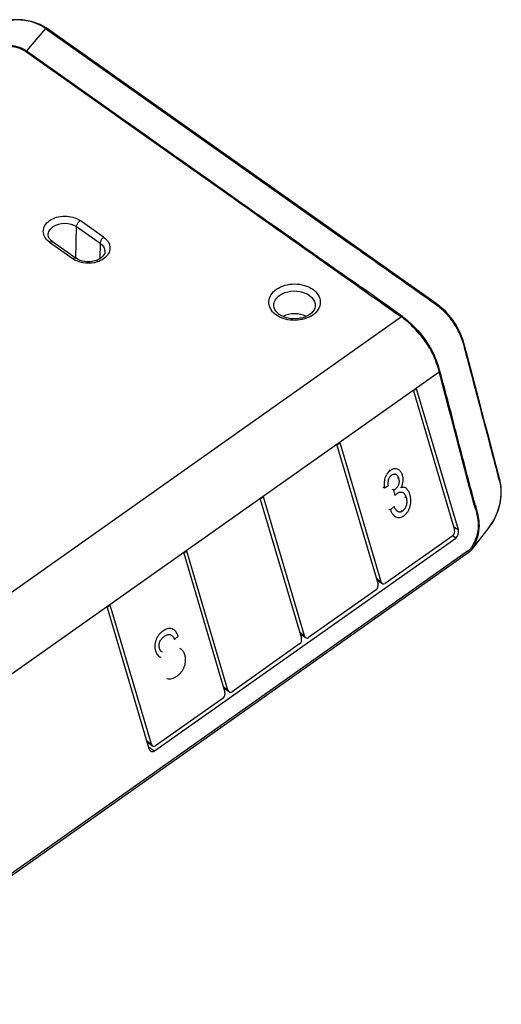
# Model space of a CAD drawing. Extents: x 765 to 5521, y -3239 to 125.
# Tile 19 of 24: x 4383 to 4421, y -1916 to -1837. Entities that reach past the tile are written whole.
import ezdxf

# ---------------------------------------------------------------- set-up
doc = ezdxf.new("R2010")
doc.units = 0
for name, color, linetype in [('SHANGGAI_1_DXF_CONTINUOUS_LINE', 7, 'Continuous'), ('SHANGGAI_3_DXF_CONTINUOUS_LINE', 7, 'Continuous'), ('SHANGGAI_7_DXF_CONTINUOUS_LINE', 7, 'Continuous')]:
    doc.layers.add(name, color=color, linetype=linetype)

msp = doc.modelspace()

# ---------------------------------------------------------------- linework, layer by layer
at = {"layer": 'SHANGGAI_1_DXF_CONTINUOUS_LINE', "linetype": 'Continuous'}
for p, q in [((4394.891, -1886.377), (4395.189, -1886.111)), ((4393.905, -1887.371), (4393.892, -1887.367))]:
    msp.add_line(p, q, dxfattribs=at)
for points, knots in [([(4393.956, -1885.702), (4393.928, -1885.723), (4393.872, -1885.764), (4393.791, -1885.834), (4393.713, -1885.91), (4393.562, -1886.081), (4393.427, -1886.322), (4393.352, -1886.585), (4393.325, -1886.74), (4393.317, -1886.855), (4393.317, -1886.969), (4393.328, -1887.079), (4393.347, -1887.185), (4393.365, -1887.254), (4393.375, -1887.288)], [0, 0, 0, 0, 0.057777, 0.116784, 0.177121, 0.238796, 0.496293, 0.627995, 0.693241, 0.757435, 0.820408, 0.881798, 0.941635, 1, 1, 1, 1]), ([(4394.702, -1885.519), (4394.644, -1885.499), (4394.518, -1885.48), (4394.325, -1885.51), (4394.133, -1885.585), (4394.016, -1885.662), (4393.956, -1885.702)], [0, 0, 0, 0, 0.230842, 0.472086, 0.728512, 1, 1, 1, 1]), ([(4394.089, -1886.109), (4394.153, -1886.066), (4394.279, -1885.987), (4394.431, -1885.959), (4394.5, -1885.967)], [0, 0, 0, 0, 0.52613, 1, 1, 1, 1]), ([(4394.567, -1885.982), (4394.606, -1885.995), (4394.68, -1886.037), (4394.801, -1886.166), (4394.857, -1886.291), (4394.891, -1886.377)], [0, 0, 0, 0, 0.231732, 0.474873, 1, 1, 1, 1]), ([(4395.189, -1886.111), (4395.165, -1886.043), (4395.117, -1885.912), (4395.009, -1885.737), (4394.873, -1885.598), (4394.76, -1885.538), (4394.702, -1885.519)], [0, 0, 0, 0, 0.2714, 0.527773, 0.769061, 1, 1, 1, 1]), ([(4393.688, -1887.076), (4393.683, -1887.055), (4393.671, -1887.012), (4393.66, -1886.945), (4393.656, -1886.876), (4393.657, -1886.805), (4393.666, -1886.733), (4393.687, -1886.637), (4393.742, -1886.476), (4393.875, -1886.28), (4394.017, -1886.161), (4394.089, -1886.109)], [0, 0, 0, 0, 0.058722, 0.119055, 0.181205, 0.244854, 0.309796, 0.375684, 0.507929, 0.762983, 1, 1, 1, 1]), ([(4393.375, -1887.288), (4393.384, -1887.317), (4393.402, -1887.375), (4393.439, -1887.458), (4393.481, -1887.534), (4393.545, -1887.625), (4393.644, -1887.717), (4393.74, -1887.765), (4393.789, -1887.782)], [0, 0, 0, 0, 0.138542, 0.272923, 0.403289, 0.529361, 0.76919, 1, 1, 1, 1]), ([(4393.845, -1887.338), (4393.805, -1887.31), (4393.739, -1887.225), (4393.705, -1887.128), (4393.688, -1887.076)], [0, 0, 0, 0, 0.475282, 1, 1, 1, 1]), ([(4395.086, -1889.301), (4395.116, -1889.279), (4395.177, -1889.234), (4395.264, -1889.161), (4395.347, -1889.079), (4395.455, -1888.96), (4395.573, -1888.79), (4395.683, -1888.563), (4395.752, -1888.319), (4395.779, -1888.11), (4395.781, -1887.946), (4395.772, -1887.827), (4395.753, -1887.712), (4395.733, -1887.638), (4395.724, -1887.602)], [0, 0, 0, 0, 0.057753, 0.116454, 0.176635, 0.238083, 0.364971, 0.49568, 0.627246, 0.756714, 0.819866, 0.881627, 0.941532, 1, 1, 1, 1]), ([(4395.724, -1887.602), (4395.705, -1887.544), (4395.676, -1887.458), (4395.619, -1887.354), (4395.557, -1887.262), (4395.461, -1887.166), (4395.366, -1887.117), (4395.317, -1887.1)], [0, 0, 0, 0, 0.272555, 0.403067, 0.52944, 0.769737, 1, 1, 1, 1]), ([(4394.287, -1889.495), (4394.349, -1889.516), (4394.484, -1889.538), (4394.692, -1889.507), (4394.859, -1889.44), (4394.99, -1889.366), (4395.054, -1889.323), (4395.086, -1889.301)], [0, 0, 0, 0, 0.230814, 0.471859, 0.728335, 0.862541, 1, 1, 1, 1])]:
    msp.add_open_spline(points, degree=3, knots=knots, dxfattribs=at)
for points in [[(4394.5, -1885.967), (4394.523, -1885.97), (4394.546, -1885.975), (4394.567, -1885.982)], [(4393.892, -1887.367), (4393.876, -1887.358), (4393.86, -1887.349), (4393.845, -1887.338)]]:
    msp.add_open_spline(points, degree=3, dxfattribs=at)
at = {"layer": 'SHANGGAI_3_DXF_CONTINUOUS_LINE', "linetype": 'Continuous'}
for p, q in [((4412.036, -1872.78), (4412.168, -1872.824)), ((4412.698, -1873.403), (4412.83, -1873.447)), ((4411.562, -1874.173), (4411.695, -1874.217)), ((4411.695, -1874.217), (4412.019, -1874.043)), ((4412.455, -1874.403), (4412.322, -1874.359)), ((4412.37, -1874.331), (4412.503, -1874.375)), ((4412.503, -1874.375), (4412.455, -1874.403)), ((4412.539, -1874.848), (4412.455, -1874.403)), ((4413.295, -1874.945), (4413.427, -1874.99)), ((4412.47, -1875.728), (4412.173, -1875.994)), ((4412.173, -1875.994), (4412.041, -1875.95)), ((4413.012, -1876.042), (4413.144, -1876.087))]:
    msp.add_line(p, q, dxfattribs=at)
msp.add_arc((4412.484, -1873.417), 0.302, 71.6013, 84.96175, dxfattribs=at)
for points, knots in [([(4412.705, -1872.718), (4412.621, -1872.69), (4412.476, -1872.68), (4412.322, -1872.735), (4412.233, -1872.781), (4412.19, -1872.81), (4412.168, -1872.824)], [0, 0, 0, 0, 0.470609, 0.726635, 0.861304, 1, 1, 1, 1]), ([(4412.168, -1872.824), (4412.145, -1872.842), (4412.097, -1872.878), (4412.005, -1872.962), (4411.902, -1873.085), (4411.804, -1873.257), (4411.704, -1873.504), (4411.665, -1873.77), (4411.671, -1874.029), (4411.686, -1874.155), (4411.695, -1874.217)], [0, 0, 0, 0, 0.057438, 0.11646, 0.239383, 0.367383, 0.497742, 0.754766, 0.879002, 1, 1, 1, 1]), ([(4412.019, -1874.043), (4412.007, -1873.967), (4411.989, -1873.81), (4412.013, -1873.61), (4412.066, -1873.455), (4412.125, -1873.349), (4412.197, -1873.256), (4412.257, -1873.209), (4412.286, -1873.186)], [0, 0, 0, 0, 0.243544, 0.499554, 0.630392, 0.759162, 0.883162, 1, 1, 1, 1]), ([(4412.286, -1873.186), (4412.321, -1873.164), (4412.39, -1873.122), (4412.472, -1873.113), (4412.51, -1873.116)], [0, 0, 0, 0, 0.524665, 1, 1, 1, 1]), ([(4412.83, -1873.447), (4412.841, -1873.487), (4412.861, -1873.569), (4412.872, -1873.745), (4412.829, -1873.969), (4412.72, -1874.17), (4412.615, -1874.283), (4412.553, -1874.339), (4412.519, -1874.363), (4412.503, -1874.375)], [0, 0, 0, 0, 0.118038, 0.241889, 0.501797, 0.76021, 0.88287, 0.942224, 1, 1, 1, 1]), ([(4412.579, -1873.13), (4412.609, -1873.14), (4412.669, -1873.172), (4412.741, -1873.246), (4412.794, -1873.341), (4412.818, -1873.411), (4412.83, -1873.447)], [0, 0, 0, 0, 0.229813, 0.470367, 0.727934, 1, 1, 1, 1]), ([(4413.147, -1873.248), (4413.137, -1873.216), (4413.118, -1873.154), (4413.079, -1873.065), (4413.034, -1872.983), (4412.982, -1872.909), (4412.922, -1872.844), (4412.833, -1872.773), (4412.757, -1872.735), (4412.705, -1872.718)], [0, 0, 0, 0, 0.138462, 0.272947, 0.403155, 0.529245, 0.651138, 0.769484, 1, 1, 1, 1]), ([(4413.063, -1874.136), (4413.099, -1874.066), (4413.156, -1873.918), (4413.191, -1873.724), (4413.197, -1873.57), (4413.191, -1873.459), (4413.175, -1873.351), (4413.156, -1873.282), (4413.147, -1873.248)], [0, 0, 0, 0, 0.259605, 0.517202, 0.642893, 0.765572, 0.884498, 1, 1, 1, 1]), ([(4413.311, -1874.199), (4413.266, -1874.184), (4413.193, -1874.176), (4413.096, -1874.187), (4413.048, -1874.202), (4413.024, -1874.209)], [0, 0, 0, 0, 0.485512, 0.738108, 1, 1, 1, 1]), ([(4413.737, -1874.765), (4413.727, -1874.733), (4413.707, -1874.67), (4413.664, -1874.564), (4413.614, -1874.474), (4413.562, -1874.397), (4413.505, -1874.329), (4413.427, -1874.253), (4413.35, -1874.212), (4413.311, -1874.199)], [0, 0, 0, 0, 0.137165, 0.271285, 0.465013, 0.558927, 0.650676, 0.828635, 1, 1, 1, 1]), ([(4412.539, -1874.848), (4412.555, -1874.829), (4412.585, -1874.792), (4412.634, -1874.739), (4412.684, -1874.689), (4412.721, -1874.661), (4412.739, -1874.647)], [0, 0, 0, 0, 0.256856, 0.50998, 0.758992, 1, 1, 1, 1]), ([(4412.739, -1874.647), (4412.762, -1874.632), (4412.808, -1874.601), (4412.882, -1874.572), (4412.957, -1874.556), (4413.007, -1874.557), (4413.031, -1874.56)], [0, 0, 0, 0, 0.26937, 0.524402, 0.767259, 1, 1, 1, 1]), ([(4413.1, -1874.576), (4413.14, -1874.589), (4413.197, -1874.62), (4413.262, -1874.676), (4413.32, -1874.747), (4413.382, -1874.85), (4413.412, -1874.942), (4413.427, -1874.99)], [0, 0, 0, 0, 0.229518, 0.348139, 0.470787, 0.727506, 1, 1, 1, 1]), ([(4413.427, -1874.99), (4413.44, -1875.035), (4413.458, -1875.103), (4413.471, -1875.198), (4413.48, -1875.297), (4413.478, -1875.424), (4413.458, -1875.552), (4413.43, -1875.653), (4413.405, -1875.727), (4413.376, -1875.8), (4413.339, -1875.869), (4413.298, -1875.934), (4413.251, -1875.992), (4413.201, -1876.044), (4413.163, -1876.073), (4413.144, -1876.087)], [0, 0, 0, 0, 0.116787, 0.176989, 0.238333, 0.36426, 0.493839, 0.559451, 0.625183, 0.690716, 0.755624, 0.819568, 0.88174, 0.942106, 1, 1, 1, 1]), ([(4413.248, -1876.458), (4413.277, -1876.437), (4413.336, -1876.392), (4413.416, -1876.315), (4413.491, -1876.227), (4413.583, -1876.097), (4413.674, -1875.915), (4413.755, -1875.685), (4413.802, -1875.446), (4413.814, -1875.209), (4413.795, -1875.017), (4413.766, -1874.871), (4413.747, -1874.8), (4413.737, -1874.765)], [0, 0, 0, 0, 0.057881, 0.117665, 0.179354, 0.242618, 0.37231, 0.503584, 0.633842, 0.760764, 0.882865, 0.942048, 1, 1, 1, 1]), ([(4412.768, -1876.119), (4412.7, -1876.078), (4412.586, -1875.95), (4412.508, -1875.805), (4412.47, -1875.728)], [0, 0, 0, 0, 0.481598, 1, 1, 1, 1]), ([(4412.173, -1875.994), (4412.186, -1876.027), (4412.212, -1876.094), (4412.259, -1876.188), (4412.313, -1876.276), (4412.372, -1876.356), (4412.437, -1876.429), (4412.535, -1876.508), (4412.619, -1876.552), (4412.677, -1876.572)], [0, 0, 0, 0, 0.13627, 0.269448, 0.399082, 0.525325, 0.648263, 0.767647, 1, 1, 1, 1]), ([(4412.677, -1876.572), (4412.722, -1876.586), (4412.816, -1876.606), (4412.964, -1876.595), (4413.085, -1876.554), (4413.179, -1876.504), (4413.225, -1876.474), (4413.248, -1876.458)], [0, 0, 0, 0, 0.232599, 0.472835, 0.727547, 0.861712, 1, 1, 1, 1]), ([(4413.144, -1876.087), (4413.12, -1876.103), (4413.071, -1876.134), (4412.992, -1876.162), (4412.912, -1876.169), (4412.861, -1876.159), (4412.837, -1876.151)], [0, 0, 0, 0, 0.272212, 0.527599, 0.767924, 1, 1, 1, 1])]:
    msp.add_open_spline(points, degree=3, knots=knots, dxfattribs=at)
for points in [[(4413.024, -1874.209), (4413.037, -1874.185), (4413.05, -1874.161), (4413.063, -1874.136)], [(4413.031, -1874.56), (4413.054, -1874.563), (4413.077, -1874.569), (4413.1, -1874.576)], [(4412.837, -1876.151), (4412.813, -1876.143), (4412.79, -1876.132), (4412.768, -1876.119)]]:
    msp.add_open_spline(points, degree=3, dxfattribs=at)
at = {"layer": 'SHANGGAI_7_DXF_CONTINUOUS_LINE', "linetype": 'Continuous'}
for p, q in [((4384.573, -1837.437), (4383.036, -1839.22)), ((4384.573, -1837.437), (4409.065, -1854.755)), ((4384.573, -1837.437), (4384.811, -1837.605)), ((4382.962, -1839.26), (4397.353, -1849.435)), ((4383.036, -1839.22), (4383.772, -1839.74)), ((4383.036, -1839.22), (4383.772, -1839.74)), ((4383.772, -1839.74), (4390.325, -1844.374)), ((4390.282, -1844.435), (4397.352, -1849.435)), ((4397.352, -1849.435), (4399.498, -1850.953)), ((4397.396, -1849.374), (4399.542, -1850.891)), ((4389.221, -1854.156), (4387.335, -1852.823)), ((4387.009, -1855.839), (4387.052, -1853.3)), ((4387.052, -1853.3), (4388.938, -1854.634)), ((4384.894, -1854.549), (4386.779, -1855.882)), ((4385.125, -1854.505), (4387.01, -1855.839)), ((4388.938, -1854.634), (4388.917, -1855.876)), ((4413.054, -1860.538), (4358.571, -1899.063)), ((4361.736, -1903.341), (4416.07, -1864.921)), ((4414.266, -1866.283), (4414.016, -1866.46)), ((4417.61, -1877.591), (4414.266, -1866.283)), ((4414.016, -1866.46), (4417.307, -1877.59)), ((4419.76, -1869.118), (4419.243, -1867.154)), ((4420.038, -1870.175), (4419.76, -1869.118)), ((4408.138, -1870.616), (4407.888, -1870.793)), ((4407.888, -1870.793), (4411.179, -1881.923)), ((4411.429, -1881.746), (4408.138, -1870.616)), ((4420.872, -1873.601), (4420.896, -1873.691)), ((4402.01, -1874.949), (4401.759, -1875.127)), ((4405.301, -1886.079), (4402.01, -1874.949)), ((4401.759, -1875.127), (4405.051, -1886.256)), ((4417.226, -1877.317), (4417.61, -1877.591)), ((4420.039, -1877.411), (4418.622, -1879.21)), ((4417.161, -1878.053), (4411.752, -1881.878)), ((4417.402, -1878.243), (4417.152, -1878.065)), ((4393.302, -1895.284), (4417.402, -1878.243)), ((4418.396, -1879.439), (4367.282, -1915.581)), ((4418.423, -1879.241), (4367.311, -1915.382)), ((4395.882, -1879.283), (4395.631, -1879.46)), ((4395.631, -1879.46), (4398.922, -1890.59)), ((4399.173, -1890.413), (4395.882, -1879.283)), ((4418.396, -1879.439), (4418.434, -1879.409)), ((4418.434, -1879.41), (4418.483, -1879.367)), ((4418.483, -1879.367), (4418.521, -1879.327)), ((4411.04, -1881.454), (4411.429, -1881.746)), ((4411.067, -1881.546), (4411.469, -1881.847)), ((4411.033, -1882.387), (4405.623, -1886.212)), ((4389.753, -1883.616), (4389.503, -1883.793)), ((4393.045, -1894.746), (4389.753, -1883.616)), ((4389.503, -1883.793), (4392.847, -1895.102)), ((4404.912, -1885.787), (4405.301, -1886.079)), ((4404.939, -1885.879), (4405.341, -1886.181)), ((4404.904, -1886.72), (4399.495, -1890.545)), ((4398.784, -1890.121), (4399.173, -1890.413)), ((4398.811, -1890.213), (4399.213, -1890.514)), ((4398.776, -1891.053), (4393.367, -1894.878)), ((4392.655, -1894.454), (4393.045, -1894.746)), ((4392.683, -1894.546), (4393.084, -1894.847)), ((4392.802, -1894.951), (4393.302, -1895.284))]:
    msp.add_line(p, q, dxfattribs=at)
for points in [[(4384.62, -1837.391), (4384.151, -1837.119), (4383.459, -1836.866), (4382.695, -1836.732), (4381.905, -1836.731), (4381.143, -1836.864), (4380.454, -1837.114), (4379.999, -1837.374)], [(4417.116, -1860.702), (4416.575, -1860.084), (4415.835, -1859.463), (4384.62, -1837.391)], [(4417.969, -1862.338), (4417.765, -1861.809), (4417.423, -1861.161), (4417.116, -1860.701)], [(4419.243, -1867.154), (4418.334, -1863.697), (4418.133, -1862.926), (4417.969, -1862.338)], [(4420.934, -1873.585), (4420.641, -1872.469), (4420.038, -1870.175)], [(4420.038, -1877.412), (4420.247, -1877.124), (4420.462, -1876.771), (4420.664, -1876.361), (4420.839, -1875.892), (4420.972, -1875.359), (4421.044, -1874.766), (4421.03, -1874.119), (4420.934, -1873.585)], [(4418.521, -1879.327), (4418.562, -1879.282), (4418.603, -1879.235), (4418.623, -1879.21)]]:
    msp.add_lwpolyline(points, dxfattribs=at)
for centre, radius, start, end in [((4377.07, -1848.249), 13.161, 55.24258, 55.62707), ((4387.746, -1854.511), 1.678, 234.80331, 240.89988), ((4061.761, -2351.125), 603.468, 54.391235, 54.878015), ((4404.813, -1858.764), 1.981, 300.07458, 305.21576), ((4411.704, -1864.832), 6.723, 39.11528, 42.71731), ((4411.578, -1864.937), 6.887, 37.52816, 39.12719), ((4427.62, -1880.4), 21.969, 125.04368, 125.25956), ((4409.045, -1866.648), 7.311, 29.8808, 35.38542), ((4413.207, -1863.973), 4.965, 18.01002, 18.89007), ((4409.53, -1866.304), 6.634, 29.30616, 35.39413), ((4417.015, -1875.027), 3.851, 321.73745, 325.98733), ((4417.009, -1877.877), 1.982, 324.50279, 327.64304), ((4417.867, -1878.535), 0.901, 314.93635, 318.76769), ((4393.136, -1895.075), 0.274, 233.83968, 236.31352)]:
    msp.add_arc(centre, radius, start, end, dxfattribs=at)
for centre, major_axis, ratio, start_param, end_param in [((4417.071, -1877.754), (0.074, 0.338), 0.713732, -2.477587, -0.91362), ((4410.942, -1882.088), (0.074, 0.338), 0.713732, -2.477587, -0.91362), ((4411.664, -1881.577), (0.076, 0.34), 0.704337, -4.043386, -2.479418), ((4405.536, -1885.91), (0.076, 0.34), 0.704337, -4.043386, -2.479418), ((4404.814, -1886.421), (0.074, 0.338), 0.713732, -2.477587, -0.91362), ((4398.686, -1890.754), (0.074, 0.338), 0.713732, -2.477587, -0.91362), ((4399.408, -1890.244), (0.076, 0.34), 0.704337, -4.043386, -2.479418), ((4393.28, -1894.577), (0.076, 0.34), 0.704337, -4.043386, -2.479418)]:
    msp.add_ellipse(centre, major_axis=major_axis, ratio=ratio, start_param=start_param, end_param=end_param, dxfattribs=at)
for points, knots in [([(4384.501, -1837.386), (4383.873, -1836.957), (4382.306, -1836.557), (4380.739, -1836.944), (4380.101, -1837.364)], [0, 0, 0, 0, 0.498612, 1, 1, 1, 1]), ([(4384.628, -1837.424), (4384.619, -1837.425), (4384.6, -1837.428), (4384.582, -1837.433), (4384.573, -1837.437)], [0, 0, 0, 0, 0.484081, 1, 1, 1, 1]), ([(4383.036, -1839.22), (4382.613, -1838.931), (4381.553, -1838.673), (4380.511, -1838.971), (4380.097, -1839.266)], [0, 0, 0, 0, 0.502058, 1, 1, 1, 1]), ([(4380.184, -1839.308), (4380.57, -1839.022), (4381.56, -1838.739), (4382.563, -1838.984), (4382.962, -1839.26)], [0, 0, 0, 0, 0.497491, 1, 1, 1, 1]), ([(4384.894, -1854.549), (4384.745, -1854.444), (4384.493, -1854.194), (4384.339, -1853.686), (4384.493, -1853.177), (4384.895, -1852.779), (4385.462, -1852.523), (4386.311, -1852.407), (4386.989, -1852.578), (4387.335, -1852.823)], [0, 0, 0, 0, 0.11798, 0.223028, 0.328087, 0.446052, 0.580157, 0.724595, 1, 1, 1, 1]), ([(4387.052, -1853.3), (4387.053, -1853.259), (4387.094, -1853.073), (4387.215, -1852.907), (4387.335, -1852.823)], [0, 0, 0, 0, 0.221335, 1, 1, 1, 1]), ([(4384.788, -1853.98), (4384.785, -1853.853), (4384.862, -1853.579), (4385.06, -1853.383), (4385.176, -1853.3)], [0, 0, 0, 0, 0.470809, 1, 1, 1, 1]), ([(4385.125, -1854.505), (4385.071, -1854.467), (4384.908, -1854.333), (4384.792, -1854.126), (4384.788, -1853.98)], [0, 0, 0, 0, 0.312166, 1, 1, 1, 1]), ([(4384.894, -1854.549), (4384.915, -1854.534), (4384.981, -1854.493), (4385.08, -1854.474), (4385.125, -1854.505)], [0, 0, 0, 0, 0.320634, 1, 1, 1, 1]), ([(4389.221, -1854.156), (4389.101, -1854.241), (4388.98, -1854.406), (4388.939, -1854.592), (4388.938, -1854.634)], [0, 0, 0, 0, 0.778665, 1, 1, 1, 1]), ([(4389.221, -1854.156), (4389.369, -1854.261), (4389.622, -1854.511), (4389.776, -1855.019), (4389.622, -1855.528), (4389.369, -1855.777), (4389.221, -1855.882)], [0, 0, 0, 0, 0.264482, 0.5, 0.735518, 1, 1, 1, 1]), ([(4389.326, -1855.313), (4389.317, -1855.678), (4388.59, -1856.133), (4387.735, -1856.15), (4387.213, -1855.982), (4387.01, -1855.839)], [0, 0, 0, 0, 0.412282, 0.719122, 1, 1, 1, 1]), ([(4388.938, -1854.634), (4389.054, -1854.716), (4389.252, -1854.912), (4389.329, -1855.187), (4389.326, -1855.313)], [0, 0, 0, 0, 0.529191, 1, 1, 1, 1]), ([(4409.065, -1854.755), (4409.69, -1855.197), (4410.942, -1856.082), (4412.819, -1857.409), (4414.382, -1858.518), (4415.495, -1859.298), (4416.166, -1859.785), (4416.484, -1860.099), (4416.644, -1860.272)], [0, 0, 0, 0, 0.245062, 0.490123, 0.735187, 0.857707, 0.924971, 1, 1, 1, 1]), ([(4387.01, -1855.839), (4386.997, -1855.829), (4386.917, -1855.8), (4386.833, -1855.845), (4386.779, -1855.882)], [0, 0, 0, 0, 0.198964, 1, 1, 1, 1]), ([(4389.221, -1855.882), (4389.065, -1855.992), (4388.35, -1856.331), (4387.449, -1856.267), (4386.93, -1855.977)], [0, 0, 0, 0, 0.242664, 1, 1, 1, 1]), ([(4408.899, -1857.6), (4409.591, -1858.09), (4410.973, -1859.073), (4412.366, -1860.041), (4413.054, -1860.538)], [0, 0, 0, 0, 0.499948, 1, 1, 1, 1]), ([(4405.806, -1860.478), (4405.375, -1860.728), (4404.583, -1860.883), (4403.605, -1860.702), (4402.972, -1860.381), (4402.535, -1859.904), (4402.385, -1859.313), (4402.577, -1858.732), (4402.871, -1858.444), (4403.043, -1858.323)], [0, 0, 0, 0, 0.279961, 0.42335, 0.555431, 0.671677, 0.776235, 0.881713, 1, 1, 1, 1]), ([(4403.043, -1858.323), (4403.456, -1858.031), (4404.264, -1857.827), (4405.278, -1857.966), (4405.954, -1858.27), (4406.433, -1858.746), (4406.618, -1859.353), (4406.434, -1859.959), (4406.133, -1860.257), (4405.956, -1860.382)], [0, 0, 0, 0, 0.275393, 0.419826, 0.553934, 0.671895, 0.77696, 0.882021, 1, 1, 1, 1]), ([(4403.325, -1858.8), (4403.575, -1858.624), (4404.195, -1858.411), (4405.128, -1858.479), (4405.916, -1858.882), (4406.165, -1859.414), (4406.159, -1859.651)], [0, 0, 0, 0, 0.264614, 0.544372, 0.794243, 1, 1, 1, 1]), ([(4402.84, -1859.651), (4402.836, -1859.492), (4402.932, -1859.149), (4403.18, -1858.903), (4403.325, -1858.8)], [0, 0, 0, 0, 0.470826, 1, 1, 1, 1]), ([(4405.725, -1860.339), (4405.473, -1860.517), (4404.999, -1860.678), (4404.352, -1860.705), (4403.734, -1860.603), (4403.116, -1860.32), (4402.845, -1859.851), (4402.84, -1859.651)], [0, 0, 0, 0, 0.272258, 0.422038, 0.56939, 0.823426, 1, 1, 1, 1]), ([(4406.159, -1859.651), (4406.157, -1859.709), (4406.111, -1859.986), (4405.903, -1860.212), (4405.725, -1860.339)], [0, 0, 0, 0, 0.210977, 1, 1, 1, 1]), ([(4414.938, -1862.462), (4414.802, -1862.271), (4414.25, -1861.561), (4413.593, -1860.927), (4413.054, -1860.538)], [0, 0, 0, 0, 0.260486, 1, 1, 1, 1]), ([(4413.129, -1860.498), (4413.3, -1860.622), (4414, -1861.182), (4414.608, -1861.856), (4415.006, -1862.414)], [0, 0, 0, 0, 0.235456, 1, 1, 1, 1]), ([(4417.116, -1860.701), (4417.11, -1860.696), (4417.077, -1860.723), (4417.057, -1860.73), (4417.04, -1860.742)], [0, 0, 0, 0, 0.272853, 1, 1, 1, 1]), ([(4417.905, -1862.366), (4417.857, -1862.226), (4417.632, -1861.653), (4417.317, -1861.117), (4417.04, -1860.741)], [0, 0, 0, 0, 0.241137, 1, 1, 1, 1]), ([(4415.315, -1863.057), (4415.4, -1863.209), (4415.708, -1863.806), (4415.943, -1864.44), (4416.07, -1864.921)], [0, 0, 0, 0, 0.260027, 1, 1, 1, 1]), ([(4416.107, -1864.771), (4416.024, -1864.472), (4415.81, -1863.872), (4415.559, -1863.282), (4415.384, -1863.005)], [0, 0, 0, 0, 0.486946, 1, 1, 1, 1]), ([(4417.928, -1862.438), (4418.006, -1862.676), (4418.123, -1863.151), (4418.371, -1864.088), (4418.797, -1865.712), (4419.408, -1868.033), (4420.14, -1870.817), (4420.628, -1872.673), (4420.872, -1873.602)], [0, 0, 0, 0, 0.064861, 0.127148, 0.25183, 0.501216, 0.750633, 1, 1, 1, 1]), ([(4418.941, -1875.545), (4418.471, -1873.765), (4417.531, -1870.207), (4416.623, -1866.64), (4416.133, -1864.867)], [0, 0, 0, 0, 0.500197, 1, 1, 1, 1]), ([(4420.896, -1873.691), (4420.97, -1873.971), (4421.115, -1875.176), (4420.72, -1876.421), (4420.207, -1877.181)], [0, 0, 0, 0, 0.23972, 1, 1, 1, 1]), ([(4418.878, -1875.597), (4419.042, -1876.122), (4419.361, -1877.251), (4419.012, -1878.438), (4418.684, -1878.938)], [0, 0, 0, 0, 0.478911, 1, 1, 1, 1]), ([(4418.941, -1875.545), (4419.095, -1876.098), (4419.362, -1876.973), (4419.162, -1878.18), (4418.915, -1878.771), (4418.743, -1879.039)], [0, 0, 0, 0, 0.476003, 0.735724, 1, 1, 1, 1]), ([(4418.684, -1878.938), (4418.693, -1878.948), (4418.718, -1878.977), (4418.747, -1879.014), (4418.743, -1879.039)], [0, 0, 0, 0, 0.347621, 1, 1, 1, 1]), ([(4418.42, -1879.412), (4418.417, -1879.417), (4418.41, -1879.427), (4418.401, -1879.435), (4418.396, -1879.439)], [0, 0, 0, 0, 0.508617, 1, 1, 1, 1]), ([(4418.423, -1879.241), (4418.426, -1879.238), (4418.433, -1879.233), (4418.44, -1879.228), (4418.444, -1879.225)], [0, 0, 0, 0, 0.497218, 1, 1, 1, 1]), ([(4418.444, -1879.225), (4418.451, -1879.244), (4418.469, -1879.301), (4418.468, -1879.382), (4418.434, -1879.409)], [0, 0, 0, 0, 0.312853, 1, 1, 1, 1]), ([(4392.984, -1895.303), (4393.05, -1895.347), (4393.181, -1895.357), (4393.277, -1895.302), (4393.302, -1895.284)], [0, 0, 0, 0, 0.720104, 1, 1, 1, 1])]:
    msp.add_open_spline(points, degree=3, knots=knots, dxfattribs=at)
for points in [[(4384.62, -1837.391), (4384.587, -1837.368), (4384.538, -1837.372), (4384.5, -1837.387)], [(4384.691, -1837.441), (4384.673, -1837.428), (4384.649, -1837.423), (4384.628, -1837.424)], [(4383.036, -1839.22), (4383.01, -1839.23), (4382.985, -1839.244), (4382.962, -1839.26)], [(4390.325, -1844.374), (4392.682, -1846.041), (4395.039, -1847.707), (4397.396, -1849.374)], [(4399.498, -1850.953), (4402.631, -1853.169), (4405.767, -1855.382), (4408.899, -1857.6)], [(4399.542, -1850.891), (4402.676, -1853.107), (4405.81, -1855.321), (4408.948, -1857.531)], [(4385.176, -1853.3), (4385.687, -1852.939), (4386.542, -1852.939), (4387.052, -1853.3)], [(4405.435, -1860.496), (4404.88, -1860.217), (4404.129, -1860.215), (4403.573, -1860.491)], [(4413.129, -1860.498), (4413.102, -1860.508), (4413.077, -1860.522), (4413.054, -1860.538)], [(4417.929, -1862.438), (4417.954, -1862.412), (4417.981, -1862.372), (4417.969, -1862.338)], [(4415.384, -1863.005), (4415.362, -1863.023), (4415.338, -1863.04), (4415.315, -1863.057)], [(4416.133, -1864.867), (4416.124, -1864.835), (4416.116, -1864.803), (4416.106, -1864.771)], [(4416.07, -1864.921), (4416.093, -1864.905), (4416.115, -1864.888), (4416.133, -1864.867)], [(4418.878, -1875.597), (4417.938, -1872.039), (4417.023, -1868.475), (4416.07, -1864.921)], [(4420.934, -1873.585), (4420.944, -1873.622), (4420.921, -1873.663), (4420.896, -1873.691)], [(4418.878, -1875.597), (4418.901, -1875.582), (4418.923, -1875.565), (4418.941, -1875.545)], [(4417.402, -1878.243), (4417.587, -1878.112), (4417.676, -1877.812), (4417.611, -1877.594)], [(4418.438, -1879.334), (4418.438, -1879.36), (4418.434, -1879.389), (4418.42, -1879.412)], [(4418.423, -1879.241), (4418.431, -1879.268), (4418.445, -1879.301), (4418.432, -1879.327)], [(4418.503, -1879.172), (4418.484, -1879.191), (4418.465, -1879.209), (4418.444, -1879.225)], [(4418.623, -1879.028), (4418.598, -1879.062), (4418.572, -1879.096), (4418.544, -1879.128)], [(4418.743, -1879.039), (4418.707, -1879.096), (4418.669, -1879.151), (4418.627, -1879.204)], [(4392.848, -1895.105), (4392.869, -1895.178), (4392.913, -1895.251), (4392.975, -1895.296)]]:
    msp.add_open_spline(points, degree=3, dxfattribs=at)

doc.saveas('drawing.dxf')
